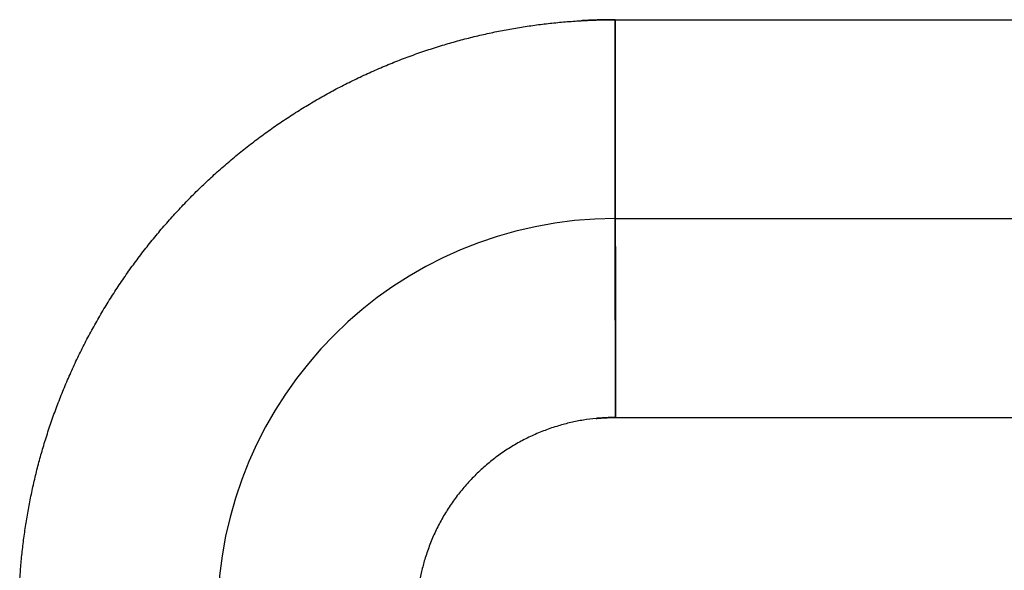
# Model space of a CAD drawing. Header units: inches. Extents: x -535 to 431, y -263 to 280.
# Tile 9 of 82: x -150.5 to -145.54, y -40.53 to -37.76. Entities that reach past the tile are written whole.
import ezdxf

# ---------------------------------------------------------------- set-up
doc = ezdxf.new("R2010")
doc.units = ezdxf.units.IN
doc.linetypes.add('DASHED', pattern=[15, 7, -8])

# ---------------------------------------------------------------- blocks, each defined once
blk = doc.blocks.new('013_G23_G27_BF_B14R_Motor_Bgr_63_EEXDe_1_1__5', base_point=(-375.5, -86.258))
at = {"color": 7, "linetype": 'Continuous'}
blk.add_line((-147.5, -38.758), (-113, -38.758), dxfattribs=at)
blk.add_arc((-147.5, -40.758), 2, 90, 180, dxfattribs=at)
at = {"color": 1, "linetype": 'Continuous'}
for points, knots in [([(-150.4951, -40.5861), (-150.4934, -40.5603), (-150.49, -40.5086), (-150.4825, -40.4313), (-150.473, -40.3542), (-150.4616, -40.2774), (-150.4482, -40.2009), (-150.4328, -40.1248), (-150.4154, -40.0491), (-150.3961, -39.9738), (-150.3743, -39.8974), (-150.35, -39.8201), (-150.3231, -39.7418), (-150.294, -39.6645), (-150.2629, -39.5881), (-150.2297, -39.5126), (-150.1945, -39.4381), (-150.1572, -39.3646), (-150.118, -39.2923), (-150.0768, -39.221), (-150.0337, -39.1509), (-149.9887, -39.082), (-149.9417, -39.0144), (-149.8929, -38.948), (-149.8423, -38.8829), (-149.7898, -38.8192), (-149.7356, -38.7569), (-149.6796, -38.696), (-149.6218, -38.6366), (-149.5625, -38.5789), (-149.5016, -38.5228), (-149.4393, -38.4686), (-149.3756, -38.4161), (-149.3105, -38.3654), (-149.2442, -38.3166), (-149.1765, -38.2697), (-149.1076, -38.2246), (-149.0375, -38.1815), (-148.9663, -38.1403), (-148.8939, -38.101), (-148.8205, -38.0638), (-148.746, -38.0285), (-148.6705, -37.9953), (-148.5941, -37.9642), (-148.5168, -37.9351), (-148.4385, -37.9082), (-148.3612, -37.8839), (-148.2849, -37.8621), (-148.2097, -37.8428), (-148.1341, -37.8254), (-148.0582, -37.81), (-147.9818, -37.7966), (-147.9051, -37.7851), (-147.8282, -37.7756), (-147.751, -37.7682), (-147.6991, -37.7645), (-147.6727, -37.7629), (-147.6721, -37.7629), (-147.6718, -37.7629)], [0, 0, 0, 0, 0.077721, 0.155399, 0.233047, 0.310678, 0.388305, 0.465941, 0.543598, 0.621291, 0.699032, 0.781877, 0.864595, 0.947204, 1.029719, 1.112158, 1.194535, 1.276867, 1.359168, 1.441454, 1.523741, 1.606042, 1.688374, 1.770751, 1.853189, 1.935705, 2.018313, 2.101032, 2.183877, 2.266722, 2.349441, 2.432049, 2.514565, 2.597003, 2.67938, 2.761712, 2.844014, 2.9263, 3.008586, 3.090887, 3.173219, 3.255596, 3.338035, 3.42055, 3.503159, 3.585877, 3.668722, 3.746347, 3.823924, 3.901465, 3.978985, 4.056496, 4.134011, 4.211543, 4.289104, 4.366708, 4.367558, 4.368408, 4.368408, 4.368408, 4.368408]), ([(-147.6718, -37.7629), (-147.6433, -37.7615), (-147.5862, -37.7586), (-147.529, -37.7582), (-147.5004, -37.758)], [0, 0, 0, 0, 0.085769, 0.1714872, 0.1714872, 0.1714872, 0.1714872]), ([(-147.5004, -37.758), (-147.5004, -37.758), (-147.5003, -37.758), (-147.5001, -37.758), (-147.5001, -37.758)], [0, 0, 0, 0, 0.0001780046, 0.0003560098, 0.0003560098, 0.0003560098, 0.0003560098]), ([(-147.5, -38.758), (-147.5, -38.758), (-147.5, -38.7579), (-147.5, -38.7579), (-147.5, -38.7578), (-147.5, -38.7576), (-147.5, -38.7575), (-147.5, -38.7572), (-147.5, -38.757), (-147.5, -38.7567), (-147.5, -38.7563), (-147.5, -38.7559), (-147.5, -38.7555), (-147.5, -38.755), (-147.5, -38.7545), (-147.5, -38.7539), (-147.5, -38.7533), (-147.5, -38.7526), (-147.5, -38.752), (-147.5001, -38.7512), (-147.5001, -38.7504), (-147.5001, -38.7496), (-147.5001, -38.7487), (-147.5001, -38.7478), (-147.5001, -38.7468), (-147.5001, -38.7458), (-147.5001, -38.7447), (-147.5001, -38.7436), (-147.5001, -38.7425), (-147.5001, -38.7413), (-147.5001, -38.7401), (-147.5001, -38.7388), (-147.5001, -38.7375), (-147.5001, -38.7362), (-147.5001, -38.7348), (-147.5001, -38.7334), (-147.5001, -38.7319), (-147.5001, -38.7304), (-147.5001, -38.7288), (-147.5001, -38.7272), (-147.5001, -38.7255), (-147.5001, -38.7238), (-147.5001, -38.7221), (-147.5001, -38.7203), (-147.5001, -38.7184), (-147.5001, -38.7165), (-147.5001, -38.7146), (-147.5001, -38.7126), (-147.5001, -38.7106), (-147.5001, -38.7085), (-147.5001, -38.7064), (-147.5001, -38.7042), (-147.5001, -38.702), (-147.5001, -38.6998), (-147.5001, -38.6975), (-147.5001, -38.6951), (-147.5001, -38.6927), (-147.5001, -38.6902), (-147.5001, -38.6877), (-147.5001, -38.6852), (-147.5001, -38.6826), (-147.5001, -38.68), (-147.5001, -38.6773), (-147.5001, -38.6746), (-147.5001, -38.6718), (-147.5001, -38.669), (-147.5001, -38.6661), (-147.5001, -38.6632), (-147.5001, -38.6602), (-147.5001, -38.6572), (-147.5001, -38.6541), (-147.5002, -38.651), (-147.5002, -38.6479), (-147.5002, -38.6447), (-147.5002, -38.6414), (-147.5002, -38.6381), (-147.5002, -38.6347), (-147.5002, -38.6314), (-147.5002, -38.6279), (-147.5002, -38.6244), (-147.5002, -38.6209), (-147.5002, -38.6173), (-147.5002, -38.6137), (-147.5002, -38.61), (-147.5002, -38.6063), (-147.5002, -38.6026), (-147.5002, -38.5988), (-147.5002, -38.5949), (-147.5002, -38.591), (-147.5002, -38.5871), (-147.5002, -38.5831), (-147.5002, -38.5791), (-147.5002, -38.575), (-147.5002, -38.5709), (-147.5002, -38.5668), (-147.5002, -38.5626), (-147.5002, -38.5584), (-147.5002, -38.5541), (-147.5002, -38.5498), (-147.5002, -38.5454), (-147.5002, -38.541), (-147.5002, -38.5366), (-147.5002, -38.5321), (-147.5002, -38.5276), (-147.5002, -38.523), (-147.5002, -38.5184), (-147.5002, -38.5137), (-147.5002, -38.509), (-147.5002, -38.5043), (-147.5002, -38.4996), (-147.5002, -38.4947), (-147.5002, -38.4899), (-147.5002, -38.485), (-147.5002, -38.4801), (-147.5002, -38.4751), (-147.5002, -38.4701), (-147.5002, -38.4648), (-147.5002, -38.4592), (-147.5002, -38.4533), (-147.5002, -38.4473), (-147.5002, -38.4413), (-147.5002, -38.4352), (-147.5002, -38.4291), (-147.5002, -38.4229), (-147.5002, -38.4167), (-147.5002, -38.4105), (-147.5002, -38.4042), (-147.5002, -38.3978), (-147.5002, -38.3915), (-147.5002, -38.385), (-147.5002, -38.3786), (-147.5002, -38.3721), (-147.5002, -38.3656), (-147.5002, -38.359), (-147.5002, -38.3524), (-147.5002, -38.3457), (-147.5003, -38.3391), (-147.5003, -38.3324), (-147.5003, -38.3256), (-147.5003, -38.3188), (-147.5003, -38.312), (-147.5003, -38.3052), (-147.5003, -38.2983), (-147.5003, -38.2914), (-147.5003, -38.2845), (-147.5003, -38.2775), (-147.5003, -38.2705), (-147.5003, -38.2635), (-147.5003, -38.2564), (-147.5003, -38.2494), (-147.5003, -38.2423), (-147.5003, -38.2352), (-147.5003, -38.228), (-147.5003, -38.2209), (-147.5003, -38.2137), (-147.5003, -38.2065), (-147.5003, -38.1992), (-147.5003, -38.192), (-147.5003, -38.1847), (-147.5003, -38.1775), (-147.5003, -38.1702), (-147.5003, -38.1628), (-147.5003, -38.1555), (-147.5003, -38.1482), (-147.5003, -38.1408), (-147.5003, -38.1334), (-147.5003, -38.1249), (-147.5003, -38.1152), (-147.5003, -38.1043), (-147.5003, -38.0934), (-147.5003, -38.0824), (-147.5003, -38.0715), (-147.5003, -38.0605), (-147.5003, -38.0496), (-147.5003, -38.0386), (-147.5003, -38.0276), (-147.5003, -38.0167), (-147.5003, -38.0057), (-147.5003, -37.9947), (-147.5003, -37.9837), (-147.5004, -37.9728), (-147.5004, -37.9618), (-147.5004, -37.9509), (-147.5004, -37.94), (-147.5004, -37.929), (-147.5004, -37.9181), (-147.5004, -37.9073), (-147.5004, -37.8964), (-147.5004, -37.8856), (-147.5004, -37.8747), (-147.5004, -37.864), (-147.5004, -37.8532), (-147.5004, -37.8425), (-147.5004, -37.8318), (-147.5004, -37.8211), (-147.5004, -37.8105), (-147.5004, -37.7999), (-147.5004, -37.7894), (-147.5004, -37.7789), (-147.5004, -37.7684), (-147.5004, -37.7614), (-147.5004, -37.758)], [0, 0, 0, 0, 0.00002, 0.00008, 0.000181, 0.000323, 0.000505, 0.000729, 0.000995, 0.001302, 0.001652, 0.002044, 0.00248, 0.002958, 0.00348, 0.004045, 0.004655, 0.005309, 0.006007, 0.00675, 0.007538, 0.008371, 0.00925, 0.010174, 0.011145, 0.012162, 0.013225, 0.014334, 0.015491, 0.016695, 0.017901, 0.019152, 0.020448, 0.021788, 0.023174, 0.024605, 0.026081, 0.027602, 0.029169, 0.030781, 0.032439, 0.034143, 0.035892, 0.037688, 0.03953, 0.041417, 0.043352, 0.045332, 0.047359, 0.049433, 0.051553, 0.053721, 0.055935, 0.058196, 0.060505, 0.06286, 0.065263, 0.067714, 0.070212, 0.072745, 0.075327, 0.077958, 0.080639, 0.083368, 0.086146, 0.088973, 0.091847, 0.09477, 0.097741, 0.10076, 0.103826, 0.106939, 0.1101, 0.113307, 0.116562, 0.119862, 0.12321, 0.126603, 0.130042, 0.133527, 0.137058, 0.140634, 0.144255, 0.147922, 0.151633, 0.155389, 0.159189, 0.163033, 0.166922, 0.170854, 0.17483, 0.178849, 0.182912, 0.187018, 0.191166, 0.195358, 0.199592, 0.203868, 0.208186, 0.212546, 0.216948, 0.221391, 0.225876, 0.230402, 0.234969, 0.239576, 0.244224, 0.248913, 0.253642, 0.25841, 0.263219, 0.268067, 0.272954, 0.277881, 0.282846, 0.287851, 0.292894, 0.298771, 0.304697, 0.310672, 0.316694, 0.322763, 0.328879, 0.335039, 0.341244, 0.347493, 0.353785, 0.360119, 0.366494, 0.37291, 0.379366, 0.385861, 0.392395, 0.398966, 0.405574, 0.412219, 0.418898, 0.425612, 0.43236, 0.439141, 0.445954, 0.452799, 0.459674, 0.466579, 0.473514, 0.480477, 0.487467, 0.494485, 0.501528, 0.508597, 0.515691, 0.522808, 0.529948, 0.537111, 0.544295, 0.5515, 0.558725, 0.56597, 0.573232, 0.580513, 0.58781, 0.595123, 0.602452, 0.609795, 0.617153, 0.624523, 0.631906, 0.642788, 0.653689, 0.664606, 0.675538, 0.686482, 0.697436, 0.708398, 0.719367, 0.730339, 0.741314, 0.752289, 0.763261, 0.77423, 0.785192, 0.796146, 0.80709, 0.818022, 0.828939, 0.83984, 0.850723, 0.861585, 0.872424, 0.88324, 0.894028, 0.904788, 0.915517, 0.926214, 0.936875, 0.9475, 0.958086, 0.968631, 0.979133, 0.98959, 1, 1, 1, 1]), ([(-147.5001, -37.758), (-147.4765, -37.758), (-147.4293, -37.758), (-141.6557, -37.758), (-130.1793, -37.758), (-118.7264, -37.758), (-113, -37.758)], [0, 0, 0, 0, 0.070775, 0.141497, 17.320786, 34.500075, 34.500075, 34.500075, 34.500075]), ([(-147.4998, -39.758), (-147.4998, -39.7554), (-147.4998, -39.7501), (-147.4998, -39.7422), (-147.4998, -39.7343), (-147.4998, -39.7264), (-147.4998, -39.7184), (-147.4998, -39.7104), (-147.4998, -39.7024), (-147.4998, -39.6944), (-147.4998, -39.6863), (-147.4998, -39.6782), (-147.4998, -39.6701), (-147.4998, -39.662), (-147.4998, -39.6539), (-147.4998, -39.6458), (-147.4998, -39.6376), (-147.4998, -39.6294), (-147.4998, -39.6212), (-147.4998, -39.613), (-147.4998, -39.6048), (-147.4998, -39.5966), (-147.4998, -39.5884), (-147.4998, -39.5801), (-147.4998, -39.5719), (-147.4998, -39.5636), (-147.4998, -39.5553), (-147.4998, -39.5471), (-147.4998, -39.5388), (-147.4998, -39.5305), (-147.4998, -39.5222), (-147.4998, -39.5139), (-147.4998, -39.5056), (-147.4998, -39.4973), (-147.4998, -39.489), (-147.4998, -39.4808), (-147.4998, -39.4725), (-147.4998, -39.4642), (-147.4998, -39.4559), (-147.4998, -39.4476), (-147.4998, -39.4393), (-147.4998, -39.4311), (-147.4998, -39.4228), (-147.4998, -39.4146), (-147.4998, -39.4063), (-147.4998, -39.3981), (-147.4998, -39.3908), (-147.4998, -39.3843), (-147.4998, -39.3787), (-147.4998, -39.3731), (-147.4998, -39.3675), (-147.4998, -39.362), (-147.4998, -39.3564), (-147.4998, -39.3509), (-147.4998, -39.3453), (-147.4998, -39.3398), (-147.4998, -39.3343), (-147.4998, -39.3288), (-147.4998, -39.3233), (-147.4998, -39.3178), (-147.4998, -39.3123), (-147.4998, -39.3069), (-147.4998, -39.3014), (-147.4998, -39.296), (-147.4998, -39.2905), (-147.4998, -39.2851), (-147.4998, -39.2797), (-147.4998, -39.2743), (-147.4998, -39.2689), (-147.4999, -39.2636), (-147.4999, -39.2582), (-147.4999, -39.2529), (-147.4999, -39.2476), (-147.4999, -39.2423), (-147.4999, -39.237), (-147.4999, -39.2317), (-147.4999, -39.2264), (-147.4999, -39.2212), (-147.4999, -39.216), (-147.4999, -39.2108), (-147.4999, -39.2056), (-147.4999, -39.2004), (-147.4999, -39.1953), (-147.4999, -39.1901), (-147.4999, -39.185), (-147.4999, -39.1799), (-147.4999, -39.1748), (-147.4999, -39.1698), (-147.4999, -39.1648), (-147.4999, -39.1597), (-147.4999, -39.1548), (-147.4999, -39.1498), (-147.4999, -39.1448), (-147.4999, -39.1399), (-147.4999, -39.135), (-147.4999, -39.1301), (-147.4999, -39.1252), (-147.4999, -39.1204), (-147.4999, -39.1156), (-147.4999, -39.1108), (-147.4999, -39.106), (-147.4999, -39.1013), (-147.4999, -39.0966), (-147.4999, -39.0919), (-147.4999, -39.0872), (-147.4999, -39.0826), (-147.4999, -39.078), (-147.4999, -39.0734), (-147.4999, -39.0688), (-147.4999, -39.0643), (-147.4999, -39.0598), (-147.4999, -39.0553), (-147.4999, -39.0511), (-147.4999, -39.047), (-147.4999, -39.0432), (-147.4999, -39.0394), (-147.4999, -39.0356), (-147.4999, -39.0318), (-147.4999, -39.0281), (-147.4999, -39.0244), (-147.4999, -39.0207), (-147.4999, -39.017), (-147.4999, -39.0134), (-147.4999, -39.0098), (-147.4999, -39.0062), (-147.4999, -39.0026), (-147.4999, -38.999), (-147.4999, -38.9955), (-147.4999, -38.992), (-147.4999, -38.9885), (-147.4999, -38.985), (-147.4999, -38.9816), (-147.4999, -38.9782), (-147.4999, -38.9748), (-147.4999, -38.9714), (-147.4999, -38.9681), (-147.4999, -38.9648), (-147.4999, -38.9615), (-147.4999, -38.9582), (-147.4999, -38.955), (-147.4999, -38.9518), (-147.4999, -38.9486), (-147.4999, -38.9454), (-147.4999, -38.9423), (-147.4999, -38.9392), (-147.4999, -38.9361), (-147.4999, -38.933), (-147.4999, -38.93), (-147.4999, -38.927), (-147.4999, -38.924), (-147.4999, -38.921), (-147.4999, -38.9181), (-147.4999, -38.9152), (-147.4999, -38.9123), (-147.4999, -38.9094), (-147.4999, -38.9066), (-147.4999, -38.9038), (-147.4999, -38.901), (-147.4999, -38.8982), (-147.4999, -38.8955), (-147.4999, -38.8928), (-147.4999, -38.8901), (-147.4999, -38.8875), (-147.4999, -38.8849), (-147.4999, -38.8823), (-147.4999, -38.8797), (-147.4999, -38.8771), (-147.4999, -38.8746), (-147.4999, -38.8721), (-147.4999, -38.8697), (-147.4999, -38.8672), (-147.4999, -38.8648), (-147.4999, -38.8625), (-147.4999, -38.8601), (-147.4999, -38.8578), (-147.4999, -38.8555), (-147.4999, -38.8532), (-147.4999, -38.851), (-147.4999, -38.8488), (-147.4999, -38.8466), (-147.4999, -38.8444), (-147.4999, -38.8423), (-147.4999, -38.8402), (-147.4999, -38.8381), (-147.4999, -38.8361), (-147.4999, -38.8341), (-147.4999, -38.8321), (-147.4999, -38.8301), (-147.4999, -38.8282), (-147.4999, -38.8263), (-147.4999, -38.8244), (-147.4999, -38.8225), (-147.4999, -38.8207), (-147.4999, -38.8189), (-147.4999, -38.8171), (-147.4999, -38.8154), (-147.4999, -38.8137), (-147.4999, -38.812), (-147.4999, -38.8103), (-147.4999, -38.8087), (-147.4999, -38.8071), (-147.4999, -38.8055), (-147.4999, -38.8039), (-147.4999, -38.8024), (-147.4999, -38.8009), (-147.4999, -38.7994), (-147.4999, -38.798), (-147.4999, -38.7966), (-147.4999, -38.7952), (-147.4999, -38.7938), (-147.5, -38.7925), (-147.5, -38.7912), (-147.5, -38.7899), (-147.5, -38.7886), (-147.5, -38.7874), (-147.5, -38.7862), (-147.5, -38.785), (-147.5, -38.7839), (-147.5, -38.7827), (-147.5, -38.7816), (-147.5, -38.7806), (-147.5, -38.7795), (-147.5, -38.7785), (-147.5, -38.7775), (-147.5, -38.7765), (-147.5, -38.7756), (-147.5, -38.7747), (-147.5, -38.7737), (-147.5, -38.7728), (-147.5, -38.7719), (-147.5, -38.7711), (-147.5, -38.7703), (-147.5, -38.7695), (-147.5, -38.7687), (-147.5, -38.7679), (-147.5, -38.7672), (-147.5, -38.7665), (-147.5, -38.7659), (-147.5, -38.7653), (-147.5, -38.7646), (-147.5, -38.7641), (-147.5, -38.7635), (-147.5, -38.763), (-147.5, -38.7625), (-147.5, -38.762), (-147.5, -38.7616), (-147.5, -38.7612), (-147.5, -38.7608), (-147.5, -38.7604), (-147.5, -38.7601), (-147.5, -38.7598), (-147.5, -38.7595), (-147.5, -38.7592), (-147.5, -38.759), (-147.5, -38.7588), (-147.5, -38.7586), (-147.5, -38.7584), (-147.5, -38.7583), (-147.5, -38.7582), (-147.5, -38.7581), (-147.5, -38.758), (-147.5, -38.758), (-147.5, -38.758), (-147.5, -38.758)], [0, 0, 0, 0, 0.007861, 0.015749, 0.023663, 0.031603, 0.039567, 0.047555, 0.055566, 0.063598, 0.071652, 0.079725, 0.087818, 0.095929, 0.104057, 0.112202, 0.120363, 0.128539, 0.136728, 0.14493, 0.153145, 0.161371, 0.169607, 0.177853, 0.186107, 0.194369, 0.202638, 0.210913, 0.219193, 0.227477, 0.235764, 0.244054, 0.252345, 0.260638, 0.26893, 0.27722, 0.285509, 0.293795, 0.302077, 0.310355, 0.318627, 0.326893, 0.335151, 0.343402, 0.351643, 0.359874, 0.368095, 0.373689, 0.379276, 0.384856, 0.390428, 0.395992, 0.401548, 0.407095, 0.412633, 0.418162, 0.423682, 0.429191, 0.43469, 0.440179, 0.445656, 0.451122, 0.456577, 0.46202, 0.46745, 0.472868, 0.478272, 0.483664, 0.489041, 0.494405, 0.499755, 0.50509, 0.51041, 0.515714, 0.521003, 0.526276, 0.531533, 0.536773, 0.541996, 0.547202, 0.55239, 0.55756, 0.562712, 0.567845, 0.57296, 0.578055, 0.58313, 0.588186, 0.593221, 0.598235, 0.603229, 0.608201, 0.613151, 0.61808, 0.622986, 0.62787, 0.632731, 0.637568, 0.642382, 0.647172, 0.651937, 0.656678, 0.661394, 0.666085, 0.67075, 0.675389, 0.680001, 0.684588, 0.689147, 0.693678, 0.698183, 0.702659, 0.707107, 0.710959, 0.714789, 0.718596, 0.72238, 0.726142, 0.729881, 0.733597, 0.73729, 0.74096, 0.744607, 0.74823, 0.751831, 0.755407, 0.758961, 0.762491, 0.765997, 0.769479, 0.772937, 0.776372, 0.779783, 0.783169, 0.786531, 0.789869, 0.793183, 0.796472, 0.799737, 0.802977, 0.806192, 0.809382, 0.812548, 0.815689, 0.818804, 0.821895, 0.82496, 0.828, 0.831015, 0.834004, 0.836967, 0.839905, 0.842817, 0.845704, 0.848564, 0.851399, 0.854207, 0.856989, 0.859745, 0.862475, 0.865178, 0.867854, 0.870504, 0.873128, 0.875724, 0.878294, 0.880837, 0.883353, 0.885841, 0.888303, 0.890737, 0.893144, 0.895523, 0.897875, 0.900199, 0.902496, 0.904764, 0.907005, 0.909218, 0.911403, 0.913559, 0.915687, 0.917788, 0.919859, 0.921902, 0.923917, 0.925903, 0.92786, 0.929788, 0.931699, 0.933582, 0.935438, 0.937265, 0.939065, 0.940838, 0.942583, 0.944301, 0.945991, 0.947654, 0.94929, 0.950898, 0.952479, 0.954033, 0.95556, 0.95706, 0.958533, 0.959979, 0.961398, 0.96279, 0.964155, 0.965493, 0.966805, 0.96809, 0.969348, 0.97058, 0.971785, 0.972964, 0.974117, 0.975242, 0.976342, 0.977415, 0.978462, 0.979483, 0.980478, 0.981446, 0.982389, 0.983305, 0.984246, 0.985158, 0.986041, 0.986896, 0.987723, 0.988522, 0.989293, 0.990035, 0.990751, 0.991438, 0.992098, 0.99273, 0.993335, 0.993913, 0.994464, 0.994988, 0.995485, 0.995955, 0.996399, 0.996816, 0.997207, 0.997571, 0.99791, 0.998222, 0.998509, 0.99877, 0.999006, 0.999216, 0.999401, 0.999561, 0.999696, 0.999806, 0.999891, 0.999952, 0.999988, 1, 1, 1, 1]), ([(-147.4998, -39.758), (-147.5078, -39.758), (-147.524, -39.7581), (-147.5482, -39.7591), (-147.5724, -39.7605), (-147.5885, -39.7619), (-147.5965, -39.7626)], [0, 0, 0, 0, 0.0242348, 0.04846991, 0.07269719, 0.09690865, 0.09690865, 0.09690865, 0.09690865]), ([(-147.4998, -39.758), (-147.4997, -39.758), (-147.4997, -39.758), (-147.4996, -39.758), (-147.4996, -39.758)], [0, 0, 0, 0, 0.0000820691, 0.000164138, 0.000164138, 0.000164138, 0.000164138]), ([(-147.4996, -39.758), (-147.4761, -39.758), (-147.4291, -39.758), (-141.6557, -39.758), (-130.1793, -39.758), (-118.7264, -39.758), (-113, -39.758)], [0, 0, 0, 0, 0.07049, 0.14101, 17.3203, 34.499589, 34.499589, 34.499589, 34.499589]), ([(-147.5965, -39.7626), (-147.6179, -39.7651), (-147.6606, -39.7701), (-147.724, -39.7827), (-147.7885, -39.7997), (-147.8537, -39.8217), (-147.919, -39.8491), (-147.982, -39.8809), (-148.0427, -39.917), (-148.1007, -39.9574), (-148.1557, -40.0019), (-148.2076, -40.0502), (-148.256, -40.1021), (-148.3004, -40.1571), (-148.3408, -40.2151), (-148.377, -40.2757), (-148.4088, -40.3388), (-148.4362, -40.4041), (-148.4581, -40.4688), (-148.4749, -40.5323), (-148.4872, -40.5942), (-148.4928, -40.6367), (-148.4951, -40.6591), (-148.4953, -40.6607), (-148.4953, -40.6615)], [0, 0, 0, 0, 0.064528, 0.129048, 0.193627, 0.264542, 0.335235, 0.405798, 0.476318, 0.546881, 0.617574, 0.688488, 0.759403, 0.830096, 0.900659, 0.971179, 1.041742, 1.112435, 1.183349, 1.246447, 1.309487, 1.372531, 1.374864, 1.377197, 1.377197, 1.377197, 1.377197])]:
    blk.add_open_spline(points, degree=3, knots=knots, dxfattribs=at)
at = {"color": 1, "linetype": 'DASHED'}
for points, knots in [([(-147.5004, -37.758), (-147.529, -37.7582), (-147.5862, -37.7586), (-147.6433, -37.7615), (-147.6718, -37.7629)], [0, 0, 0, 0, 0.085739, 0.1714873, 0.1714873, 0.1714873, 0.1714873]), ([(-147.5001, -37.758), (-147.5001, -37.7594), (-147.5001, -37.7624), (-147.5001, -37.7668), (-147.5001, -37.7713), (-147.5001, -37.7757), (-147.5001, -37.7802), (-147.5001, -37.7846), (-147.5001, -37.7891), (-147.5001, -37.7936), (-147.5001, -37.798), (-147.5001, -37.8025), (-147.5001, -37.807), (-147.5001, -37.8115), (-147.5001, -37.816), (-147.5001, -37.8206), (-147.5001, -37.8251), (-147.5001, -37.8296), (-147.5001, -37.8342), (-147.5001, -37.8387), (-147.5001, -37.8433), (-147.5001, -37.8478), (-147.5001, -37.8524), (-147.5001, -37.8569), (-147.5001, -37.8615), (-147.5001, -37.8661), (-147.5001, -37.8707), (-147.5001, -37.8753), (-147.5001, -37.8799), (-147.5001, -37.8845), (-147.5001, -37.8891), (-147.5001, -37.8937), (-147.5001, -37.8983), (-147.5001, -37.9029), (-147.5001, -37.9075), (-147.5001, -37.9121), (-147.5001, -37.9168), (-147.5001, -37.9214), (-147.5001, -37.926), (-147.5001, -37.9307), (-147.5001, -37.9353), (-147.5001, -37.94), (-147.5001, -37.9446), (-147.5001, -37.9492), (-147.5001, -37.9539), (-147.5001, -37.9585), (-147.5001, -37.9632), (-147.5001, -37.9679), (-147.5001, -37.9725), (-147.5001, -37.9772), (-147.5001, -37.9818), (-147.5001, -37.9865), (-147.5001, -37.9911), (-147.5001, -37.9958), (-147.5001, -38.0005), (-147.5001, -38.0051), (-147.5001, -38.0098), (-147.5001, -38.0145), (-147.5001, -38.0191), (-147.5001, -38.0238), (-147.5001, -38.0285), (-147.5001, -38.0331), (-147.5001, -38.0378), (-147.5001, -38.0424), (-147.5001, -38.0471), (-147.5001, -38.0518), (-147.5001, -38.0564), (-147.5001, -38.0611), (-147.5001, -38.0657), (-147.5001, -38.0704), (-147.5001, -38.075), (-147.5001, -38.0797), (-147.5001, -38.0843), (-147.5001, -38.089), (-147.5001, -38.0936), (-147.5001, -38.0983), (-147.5001, -38.1029), (-147.5001, -38.1076), (-147.5001, -38.1122), (-147.5001, -38.1168), (-147.5001, -38.1214), (-147.5001, -38.1256), (-147.5001, -38.1292), (-147.5001, -38.1323), (-147.5001, -38.1354), (-147.5001, -38.1385), (-147.5001, -38.1416), (-147.5001, -38.1447), (-147.5001, -38.1477), (-147.5001, -38.1508), (-147.5001, -38.1539), (-147.5001, -38.157), (-147.5001, -38.1601), (-147.5001, -38.1632), (-147.5001, -38.1662), (-147.5001, -38.1693), (-147.5001, -38.1724), (-147.5001, -38.1754), (-147.5001, -38.1785), (-147.5001, -38.1816), (-147.5001, -38.1846), (-147.5001, -38.1877), (-147.5001, -38.1907), (-147.5001, -38.1938), (-147.5001, -38.1968), (-147.5001, -38.1999), (-147.5001, -38.2029), (-147.5001, -38.2059), (-147.5001, -38.209), (-147.5001, -38.212), (-147.5001, -38.215), (-147.5001, -38.218), (-147.5001, -38.221), (-147.5001, -38.2241), (-147.5001, -38.2271), (-147.5001, -38.2301), (-147.5001, -38.2331), (-147.5001, -38.2361), (-147.5001, -38.2391), (-147.5001, -38.242), (-147.5001, -38.245), (-147.5001, -38.248), (-147.5001, -38.251), (-147.5001, -38.254), (-147.5001, -38.2569), (-147.5001, -38.2599), (-147.5001, -38.2628), (-147.5001, -38.2658), (-147.5001, -38.2687), (-147.5001, -38.2717), (-147.5001, -38.2746), (-147.5001, -38.2776), (-147.5001, -38.2805), (-147.5001, -38.2834), (-147.5001, -38.2863), (-147.5001, -38.2892), (-147.5001, -38.2921), (-147.5, -38.2951), (-147.5, -38.298), (-147.5, -38.3008), (-147.5, -38.3037), (-147.5, -38.3066), (-147.5, -38.3095), (-147.5, -38.3124), (-147.5, -38.3152), (-147.5, -38.3181), (-147.5, -38.3209), (-147.5, -38.3238), (-147.5, -38.3266), (-147.5, -38.3295), (-147.5, -38.3323), (-147.5, -38.3351), (-147.5, -38.3379), (-147.5, -38.3408), (-147.5, -38.3436), (-147.5, -38.3464), (-147.5, -38.3492), (-147.5, -38.352), (-147.5, -38.3547), (-147.5, -38.3575), (-147.5, -38.3603), (-147.5, -38.363), (-147.5, -38.3658), (-147.5, -38.3685), (-147.5, -38.3713), (-147.5, -38.374), (-147.5, -38.3768), (-147.5, -38.3795), (-147.5, -38.3822), (-147.5, -38.3849), (-147.5, -38.3876), (-147.5, -38.3903), (-147.5, -38.393), (-147.5, -38.3957), (-147.5, -38.3983), (-147.5, -38.401), (-147.5, -38.4037), (-147.5, -38.4063), (-147.5, -38.4089), (-147.5, -38.4116), (-147.5, -38.4142), (-147.5, -38.4168), (-147.5, -38.4194), (-147.5, -38.422), (-147.5, -38.4246), (-147.5, -38.4272), (-147.5, -38.4298), (-147.5, -38.4324), (-147.5, -38.435), (-147.5, -38.4375), (-147.5, -38.4401), (-147.5, -38.4426), (-147.5, -38.4451), (-147.5, -38.4477), (-147.5, -38.4502), (-147.5, -38.4527), (-147.5, -38.4552), (-147.5, -38.4577), (-147.5, -38.4601), (-147.5, -38.4626), (-147.5, -38.465), (-147.5, -38.4672), (-147.5, -38.4693), (-147.5, -38.4714), (-147.5, -38.4735), (-147.5, -38.4756), (-147.5, -38.4777), (-147.5, -38.4798), (-147.5, -38.4819), (-147.5, -38.4839), (-147.5, -38.486), (-147.5, -38.4881), (-147.5, -38.4901), (-147.5, -38.4922), (-147.5, -38.4942), (-147.5, -38.4962), (-147.5, -38.4982), (-147.5, -38.5003), (-147.5, -38.5023), (-147.5, -38.5043), (-147.5, -38.5063), (-147.5, -38.5082), (-147.5, -38.5102), (-147.5, -38.5122), (-147.5, -38.5142), (-147.5, -38.5161), (-147.5, -38.5181), (-147.5, -38.52), (-147.5, -38.5219), (-147.5, -38.5239), (-147.5, -38.5258), (-147.5, -38.5277), (-147.5, -38.5296), (-147.5, -38.5315), (-147.5, -38.5334), (-147.5, -38.5353), (-147.5, -38.5372), (-147.5, -38.539), (-147.5, -38.5409), (-147.5, -38.5428), (-147.5, -38.5446), (-147.5, -38.5464), (-147.5, -38.5483), (-147.5, -38.5501), (-147.5, -38.5519), (-147.5, -38.5537), (-147.5, -38.5555), (-147.5, -38.5573), (-147.5, -38.5591), (-147.5, -38.5609), (-147.5, -38.5627), (-147.5, -38.5644), (-147.5, -38.5662), (-147.5, -38.568), (-147.5, -38.5697), (-147.5, -38.5714), (-147.5, -38.5732), (-147.5, -38.5749), (-147.5, -38.5766), (-147.5, -38.5783), (-147.5, -38.58), (-147.5, -38.5817), (-147.5, -38.5834), (-147.5, -38.585), (-147.5, -38.5867), (-147.5, -38.5884), (-147.5, -38.59), (-147.5, -38.5917), (-147.5, -38.5933), (-147.5, -38.5949), (-147.5, -38.5966), (-147.5, -38.5982), (-147.5, -38.5998), (-147.5, -38.6014), (-147.5, -38.603), (-147.5, -38.6045), (-147.5, -38.6061), (-147.5, -38.6077), (-147.5, -38.6092), (-147.5, -38.6108), (-147.5, -38.6123), (-147.5, -38.6139), (-147.5, -38.6154), (-147.5, -38.6169), (-147.5, -38.6184), (-147.5, -38.6199), (-147.5, -38.6214), (-147.5, -38.6229), (-147.5, -38.6244), (-147.5, -38.6259), (-147.5, -38.6273), (-147.5, -38.6288), (-147.5, -38.6302), (-147.5, -38.6317), (-147.5, -38.6331), (-147.5, -38.6345), (-147.5, -38.6359), (-147.5, -38.6373), (-147.5, -38.6387), (-147.5, -38.6401), (-147.5, -38.6415), (-147.5, -38.6429), (-147.5, -38.6442), (-147.5, -38.6456), (-147.5, -38.6469), (-147.5, -38.6483), (-147.5, -38.6496), (-147.5, -38.6509), (-147.5, -38.6523), (-147.5, -38.6536), (-147.5, -38.6549), (-147.5, -38.6561), (-147.5, -38.6574), (-147.5, -38.6587), (-147.5, -38.66), (-147.5, -38.6612), (-147.5, -38.6625), (-147.5, -38.6637), (-147.5, -38.6649), (-147.5, -38.6662), (-147.5, -38.6674), (-147.5, -38.6686), (-147.5, -38.6698), (-147.5, -38.671), (-147.5, -38.6721), (-147.5, -38.6733), (-147.5, -38.6745), (-147.5, -38.6756), (-147.5, -38.6768), (-147.5, -38.6779), (-147.5, -38.679), (-147.5, -38.6802), (-147.5, -38.6813), (-147.5, -38.6824), (-147.5, -38.6835), (-147.5, -38.6846), (-147.5, -38.6856), (-147.5, -38.6867), (-147.5, -38.6878), (-147.5, -38.6888), (-147.5, -38.6899), (-147.5, -38.6909), (-147.5, -38.692), (-147.5, -38.693), (-147.5, -38.6941), (-147.5, -38.6951), (-147.5, -38.6961), (-147.5, -38.6971), (-147.5, -38.6981), (-147.5, -38.6991), (-147.5, -38.7), (-147.5, -38.701), (-147.5, -38.702), (-147.5, -38.7029), (-147.5, -38.7039), (-147.5, -38.7048), (-147.5, -38.7057), (-147.5, -38.7066), (-147.5, -38.7075), (-147.5, -38.7084), (-147.5, -38.7093), (-147.5, -38.7102), (-147.5, -38.7111), (-147.5, -38.712), (-147.5, -38.7128), (-147.5, -38.7137), (-147.5, -38.7145), (-147.5, -38.7153), (-147.5, -38.7162), (-147.5, -38.717), (-147.5, -38.7178), (-147.5, -38.7186), (-147.5, -38.7194), (-147.5, -38.7201), (-147.5, -38.7209), (-147.5, -38.7217), (-147.5, -38.7224), (-147.5, -38.7232), (-147.5, -38.7239), (-147.5, -38.7247), (-147.5, -38.7254), (-147.5, -38.7261), (-147.5, -38.7268), (-147.5, -38.7275), (-147.5, -38.7282), (-147.5, -38.7289), (-147.5, -38.7295), (-147.5, -38.7302), (-147.5, -38.7309), (-147.5, -38.7315), (-147.5, -38.7322), (-147.5, -38.7328), (-147.5, -38.7334), (-147.5, -38.734), (-147.5, -38.7346), (-147.5, -38.7352), (-147.5, -38.7358), (-147.5, -38.7364), (-147.5, -38.737), (-147.5, -38.7375), (-147.5, -38.7381), (-147.5, -38.7386), (-147.5, -38.7392), (-147.5, -38.7397), (-147.5, -38.7402), (-147.5, -38.7408), (-147.5, -38.7413), (-147.5, -38.7418), (-147.5, -38.7423), (-147.5, -38.7428), (-147.5, -38.7433), (-147.5, -38.7438), (-147.5, -38.7442), (-147.5, -38.7447), (-147.5, -38.7452), (-147.5, -38.7456), (-147.5, -38.7461), (-147.5, -38.7465), (-147.5, -38.7469), (-147.5, -38.7473), (-147.5, -38.7477), (-147.5, -38.7481), (-147.5, -38.7485), (-147.5, -38.7489), (-147.5, -38.7493), (-147.5, -38.7497), (-147.5, -38.75), (-147.5, -38.7504), (-147.5, -38.7507), (-147.5, -38.751), (-147.5, -38.7514), (-147.5, -38.7517), (-147.5, -38.752), (-147.5, -38.7523), (-147.5, -38.7526), (-147.5, -38.7529), (-147.5, -38.7531), (-147.5, -38.7534), (-147.5, -38.7537), (-147.5, -38.7539), (-147.5, -38.7542), (-147.5, -38.7544), (-147.5, -38.7547), (-147.5, -38.7549), (-147.5, -38.7551), (-147.5, -38.7553), (-147.5, -38.7555), (-147.5, -38.7557), (-147.5, -38.7559), (-147.5, -38.7561), (-147.5, -38.7562), (-147.5, -38.7564), (-147.5, -38.7566), (-147.5, -38.7567), (-147.5, -38.7568), (-147.5, -38.757), (-147.5, -38.7571), (-147.5, -38.7572), (-147.5, -38.7573), (-147.5, -38.7574), (-147.5, -38.7575), (-147.5, -38.7576), (-147.5, -38.7577), (-147.5, -38.7577), (-147.5, -38.7578), (-147.5, -38.7578), (-147.5, -38.7579), (-147.5, -38.7579), (-147.5, -38.7579), (-147.5, -38.758), (-147.5, -38.758), (-147.5, -38.758), (-147.5, -38.758)], [0, 0, 0, 0, 0.0044184, 0.0088455, 0.0132812, 0.0177252, 0.0221775, 0.0266379, 0.0311062, 0.0355823, 0.040066, 0.0445571, 0.0490555, 0.0535611, 0.0580737, 0.0625931, 0.0671191, 0.0716517, 0.0761906, 0.0807357, 0.0852869, 0.089844, 0.0944067, 0.0989751, 0.1035488, 0.1081278, 0.112712, 0.117301, 0.1218949, 0.1264933, 0.1310963, 0.1357035, 0.1403149, 0.1449303, 0.1495496, 0.1541725, 0.1587989, 0.1634288, 0.1680618, 0.1726979, 0.1773369, 0.1819787, 0.186623, 0.1912698, 0.1959188, 0.2005699, 0.205223, 0.2098779, 0.2145345, 0.2191925, 0.2238519, 0.2285124, 0.233174, 0.2378364, 0.2424995, 0.2471632, 0.2518272, 0.2564915, 0.2611558, 0.2658201, 0.2704841, 0.2751477, 0.2798108, 0.2844731, 0.2891346, 0.2937951, 0.2984543, 0.3031123, 0.3077687, 0.3124235, 0.3170765, 0.3217275, 0.3263763, 0.3310229, 0.3356671, 0.3403086, 0.3449474, 0.3495833, 0.3542162, 0.3588458, 0.363472, 0.3680947, 0.3711981, 0.3742994, 0.3773986, 0.3804955, 0.3835902, 0.3866826, 0.3897726, 0.3928601, 0.3959452, 0.3990277, 0.4021076, 0.4051848, 0.4082593, 0.4113311, 0.4144, 0.417466, 0.420529, 0.423589, 0.426646, 0.4296999, 0.4327506, 0.435798, 0.4388422, 0.441883, 0.4449204, 0.4479543, 0.4509847, 0.4540116, 0.4570348, 0.4600543, 0.4630701, 0.4660821, 0.4690902, 0.4720944, 0.4750946, 0.4780908, 0.4810829, 0.4840708, 0.4870546, 0.4900341, 0.4930093, 0.4959801, 0.4989465, 0.5019084, 0.5048657, 0.5078185, 0.5107666, 0.51371, 0.5166486, 0.5195824, 0.5225113, 0.5254353, 0.5283543, 0.5312682, 0.534177, 0.5370806, 0.539979, 0.5428722, 0.5457599, 0.5486423, 0.5515193, 0.5543907, 0.5572566, 0.5601168, 0.5629714, 0.5658202, 0.5686633, 0.5715004, 0.5743317, 0.577157, 0.5799763, 0.5827895, 0.5855966, 0.5883975, 0.5911921, 0.5939805, 0.5967624, 0.599538, 0.6023071, 0.6050696, 0.6078256, 0.6105749, 0.6133175, 0.6160533, 0.6187823, 0.6215045, 0.6242197, 0.6269279, 0.6296291, 0.6323232, 0.6350101, 0.6376898, 0.6403623, 0.6430274, 0.6456851, 0.6483354, 0.6509782, 0.6536134, 0.656241, 0.6588609, 0.6614731, 0.6640776, 0.6666741, 0.6692628, 0.6718436, 0.6744163, 0.6769809, 0.6795375, 0.6820858, 0.6846259, 0.6871577, 0.6896812, 0.6921962, 0.6947028, 0.6972009, 0.6996903, 0.7021712, 0.7046433, 0.7071067, 0.7092309, 0.7113484, 0.713459, 0.7155628, 0.7176597, 0.7197498, 0.721833, 0.7239093, 0.7259788, 0.7280413, 0.7300968, 0.7321454, 0.7341871, 0.7362218, 0.7382495, 0.7402702, 0.7422838, 0.7442905, 0.7462901, 0.7482826, 0.7502681, 0.7522464, 0.7542177, 0.7561818, 0.7581388, 0.7600887, 0.7620314, 0.7639669, 0.7658952, 0.7678164, 0.7697303, 0.771637, 0.7735364, 0.7754285, 0.7773134, 0.779191, 0.7810613, 0.7829243, 0.7847799, 0.7866282, 0.7884691, 0.7903027, 0.7921288, 0.7939476, 0.7957589, 0.7975628, 0.7993592, 0.8011482, 0.8029297, 0.8047037, 0.8064702, 0.8082292, 0.8099807, 0.8117246, 0.8134609, 0.8151897, 0.8169108, 0.8186244, 0.8203303, 0.8220286, 0.8237192, 0.8254022, 0.8270775, 0.8287451, 0.830405, 0.8320572, 0.8337016, 0.8353383, 0.8369673, 0.8385884, 0.8402017, 0.8418073, 0.843405, 0.8449949, 0.8465769, 0.8481511, 0.8497174, 0.8512758, 0.8528262, 0.8543688, 0.8559034, 0.8574301, 0.8589488, 0.8604595, 0.8619622, 0.8634569, 0.8649436, 0.8664223, 0.8678929, 0.8693554, 0.8708098, 0.8722562, 0.8736944, 0.8751246, 0.8765465, 0.8779604, 0.879366, 0.8807635, 0.8821528, 0.8835338, 0.8849067, 0.8862713, 0.8876276, 0.8889757, 0.8903155, 0.891647, 0.8929702, 0.8942851, 0.8955916, 0.8968898, 0.8981796, 0.899461, 0.900734, 0.9019986, 0.9032548, 0.9045025, 0.9057418, 0.9069726, 0.908195, 0.9094088, 0.9106141, 0.9118109, 0.9129992, 0.9141789, 0.91535, 0.9165125, 0.9176665, 0.9188118, 0.9199485, 0.9210766, 0.922196, 0.9233067, 0.9244088, 0.9255021, 0.9265867, 0.9276626, 0.9287298, 0.9297882, 0.9308594, 0.931922, 0.9329759, 0.9340211, 0.9350578, 0.9360857, 0.9371051, 0.9381158, 0.9391179, 0.9401114, 0.9410964, 0.9420727, 0.9430405, 0.9439997, 0.9449503, 0.9458924, 0.946826, 0.947751, 0.9486675, 0.9495755, 0.9504749, 0.9513659, 0.9522484, 0.9531223, 0.9539879, 0.9548449, 0.9556935, 0.9565336, 0.9573653, 0.9581886, 0.9590034, 0.9598098, 0.9606078, 0.9613974, 0.9621787, 0.9629515, 0.963716, 0.964472, 0.9652198, 0.9659591, 0.9666902, 0.9674129, 0.9681273, 0.9688333, 0.9695311, 0.9702205, 0.9709017, 0.9715746, 0.9722392, 0.9728955, 0.9735436, 0.9741834, 0.974815, 0.9754383, 0.9760534, 0.9766604, 0.977259, 0.9778495, 0.9784318, 0.979006, 0.9795719, 0.9801297, 0.9806793, 0.9812208, 0.9817541, 0.9822793, 0.9827963, 0.9833053, 0.9838218, 0.9843298, 0.9848293, 0.9853204, 0.985803, 0.9862771, 0.9867428, 0.9872001, 0.987649, 0.9880896, 0.9885218, 0.9889457, 0.9893612, 0.9897685, 0.9901675, 0.9905582, 0.9909407, 0.9913149, 0.991681, 0.9920389, 0.9923886, 0.9927302, 0.9930636, 0.9933889, 0.9937061, 0.9940153, 0.9943164, 0.9946095, 0.9948945, 0.9951715, 0.9954406, 0.9957017, 0.9959548, 0.9962077, 0.9964521, 0.9966882, 0.9969159, 0.9971353, 0.9973464, 0.9975492, 0.9977437, 0.99793, 0.9981081, 0.998278, 0.9984397, 0.9985934, 0.9987389, 0.9988763, 0.9990057, 0.999127, 0.9992403, 0.9993457, 0.999443, 0.9995325, 0.999614, 0.9996877, 0.9997535, 0.9998114, 0.9998616, 0.999904, 0.9999386, 0.9999655, 0.9999846, 0.9999961, 0.9999999, 0.9999999, 0.9999999, 0.9999999]), ([(-147.5, -38.758), (-147.5, -38.758), (-147.5, -38.758), (-147.5, -38.7581), (-147.5, -38.7582), (-147.5, -38.7583), (-147.5, -38.7585), (-147.5, -38.7587), (-147.5, -38.759), (-147.5, -38.7593), (-147.5, -38.7596), (-147.5, -38.76), (-147.5, -38.7605), (-147.5, -38.7609), (-147.5, -38.7615), (-147.5, -38.762), (-147.5, -38.7626), (-147.5, -38.7633), (-147.5, -38.764), (-147.5, -38.7647), (-147.5, -38.7655), (-147.5, -38.7664), (-147.5, -38.7672), (-147.5, -38.7682), (-147.4999, -38.7691), (-147.4999, -38.7701), (-147.4999, -38.7712), (-147.4999, -38.7723), (-147.4999, -38.7735), (-147.4999, -38.7747), (-147.4999, -38.7759), (-147.4999, -38.7771), (-147.4999, -38.7784), (-147.4999, -38.7798), (-147.4999, -38.7812), (-147.4999, -38.7826), (-147.4999, -38.7841), (-147.4999, -38.7856), (-147.4999, -38.7872), (-147.4999, -38.7888), (-147.4999, -38.7904), (-147.4999, -38.7921), (-147.4999, -38.7939), (-147.4999, -38.7957), (-147.4999, -38.7975), (-147.4999, -38.7994), (-147.4999, -38.8013), (-147.4999, -38.8033), (-147.4999, -38.8053), (-147.4999, -38.8074), (-147.4999, -38.8095), (-147.4999, -38.8117), (-147.4999, -38.8139), (-147.4999, -38.8162), (-147.4999, -38.8185), (-147.4999, -38.8208), (-147.4999, -38.8233), (-147.4999, -38.8257), (-147.4999, -38.8282), (-147.4999, -38.8307), (-147.4999, -38.8332), (-147.4999, -38.8358), (-147.4999, -38.8384), (-147.4999, -38.8411), (-147.4999, -38.8438), (-147.4999, -38.8466), (-147.4999, -38.8494), (-147.4999, -38.8523), (-147.4999, -38.8552), (-147.4999, -38.8582), (-147.4999, -38.8612), (-147.4999, -38.8642), (-147.4999, -38.8673), (-147.4999, -38.8705), (-147.4999, -38.8737), (-147.4999, -38.8769), (-147.4999, -38.8802), (-147.4999, -38.8835), (-147.4999, -38.8869), (-147.4999, -38.8903), (-147.4999, -38.8937), (-147.4998, -38.8972), (-147.4998, -38.9008), (-147.4998, -38.9043), (-147.4998, -38.908), (-147.4998, -38.9117), (-147.4998, -38.9154), (-147.4998, -38.9191), (-147.4998, -38.9229), (-147.4998, -38.9268), (-147.4998, -38.9307), (-147.4998, -38.9346), (-147.4998, -38.9386), (-147.4998, -38.9426), (-147.4998, -38.9466), (-147.4998, -38.9507), (-147.4998, -38.9548), (-147.4998, -38.959), (-147.4998, -38.9632), (-147.4998, -38.9675), (-147.4998, -38.9718), (-147.4998, -38.9761), (-147.4998, -38.9805), (-147.4998, -38.9849), (-147.4998, -38.9894), (-147.4998, -38.9939), (-147.4998, -38.9984), (-147.4998, -39.003), (-147.4998, -39.0076), (-147.4998, -39.0123), (-147.4998, -39.017), (-147.4998, -39.0217), (-147.4998, -39.0265), (-147.4998, -39.0313), (-147.4998, -39.0361), (-147.4998, -39.041), (-147.4998, -39.0459), (-147.4998, -39.0511), (-147.4998, -39.0566), (-147.4998, -39.0625), (-147.4998, -39.0683), (-147.4998, -39.0742), (-147.4998, -39.0802), (-147.4998, -39.0861), (-147.4998, -39.0922), (-147.4998, -39.0983), (-147.4998, -39.1044), (-147.4998, -39.1105), (-147.4998, -39.1167), (-147.4998, -39.123), (-147.4998, -39.1293), (-147.4998, -39.1356), (-147.4998, -39.1419), (-147.4998, -39.1483), (-147.4998, -39.1548), (-147.4998, -39.1612), (-147.4998, -39.1677), (-147.4998, -39.1743), (-147.4998, -39.1808), (-147.4998, -39.1874), (-147.4998, -39.1941), (-147.4998, -39.2007), (-147.4998, -39.2074), (-147.4998, -39.2141), (-147.4998, -39.2209), (-147.4998, -39.2277), (-147.4998, -39.2345), (-147.4997, -39.2413), (-147.4997, -39.2482), (-147.4997, -39.2551), (-147.4997, -39.262), (-147.4997, -39.2689), (-147.4997, -39.2759), (-147.4997, -39.2829), (-147.4997, -39.2899), (-147.4997, -39.2969), (-147.4997, -39.304), (-147.4997, -39.311), (-147.4997, -39.3181), (-147.4997, -39.3252), (-147.4997, -39.3324), (-147.4997, -39.3395), (-147.4997, -39.3466), (-147.4997, -39.3538), (-147.4997, -39.361), (-147.4997, -39.3682), (-147.4997, -39.3754), (-147.4997, -39.3826), (-147.4997, -39.391), (-147.4997, -39.4005), (-147.4997, -39.411), (-147.4997, -39.4216), (-147.4997, -39.4323), (-147.4997, -39.4429), (-147.4997, -39.4535), (-147.4997, -39.4642), (-147.4997, -39.4748), (-147.4997, -39.4855), (-147.4997, -39.4962), (-147.4997, -39.5068), (-147.4997, -39.5175), (-147.4997, -39.5281), (-147.4997, -39.5388), (-147.4997, -39.5494), (-147.4997, -39.5601), (-147.4997, -39.5707), (-147.4997, -39.5813), (-147.4997, -39.5919), (-147.4996, -39.6025), (-147.4996, -39.613), (-147.4996, -39.6236), (-147.4996, -39.6341), (-147.4996, -39.6446), (-147.4996, -39.6551), (-147.4996, -39.6655), (-147.4996, -39.6759), (-147.4996, -39.6863), (-147.4996, -39.6967), (-147.4996, -39.707), (-147.4996, -39.7173), (-147.4996, -39.7275), (-147.4996, -39.7377), (-147.4996, -39.7478), (-147.4996, -39.7546), (-147.4996, -39.758)], [0, 0, 0, 0, 0.00002, 0.00008, 0.000181, 0.000323, 0.000505, 0.000729, 0.000995, 0.001302, 0.001652, 0.002044, 0.00248, 0.002958, 0.00348, 0.004045, 0.004655, 0.005309, 0.006007, 0.00675, 0.007538, 0.008371, 0.00925, 0.010174, 0.011145, 0.012161, 0.013225, 0.014334, 0.015491, 0.016695, 0.017901, 0.019152, 0.020448, 0.021788, 0.023174, 0.024605, 0.026081, 0.027602, 0.029169, 0.030781, 0.032439, 0.034143, 0.035892, 0.037688, 0.039529, 0.041417, 0.043351, 0.045332, 0.047359, 0.049433, 0.051553, 0.053721, 0.055935, 0.058196, 0.060505, 0.06286, 0.065263, 0.067714, 0.070212, 0.072701, 0.075239, 0.077823, 0.080455, 0.083135, 0.085861, 0.088635, 0.091455, 0.094321, 0.097234, 0.100193, 0.103198, 0.106249, 0.109345, 0.112487, 0.115674, 0.118906, 0.122183, 0.125505, 0.128871, 0.132282, 0.135736, 0.139235, 0.142777, 0.146363, 0.149992, 0.153664, 0.15738, 0.161138, 0.164939, 0.168782, 0.172668, 0.176596, 0.180565, 0.184577, 0.18863, 0.192724, 0.19686, 0.201036, 0.205254, 0.209512, 0.21381, 0.218149, 0.222527, 0.226946, 0.231405, 0.235902, 0.24044, 0.245016, 0.249631, 0.254286, 0.258978, 0.26371, 0.268479, 0.273287, 0.278132, 0.283015, 0.287936, 0.292894, 0.298655, 0.304464, 0.310319, 0.31622, 0.322166, 0.328157, 0.334191, 0.340268, 0.346387, 0.352547, 0.358749, 0.36499, 0.371271, 0.37759, 0.383947, 0.390341, 0.396772, 0.403238, 0.409739, 0.416274, 0.422843, 0.429445, 0.436079, 0.442744, 0.449439, 0.456165, 0.46292, 0.469703, 0.476514, 0.483352, 0.490216, 0.497106, 0.50402, 0.510959, 0.517921, 0.524906, 0.531912, 0.53894, 0.545989, 0.553057, 0.560144, 0.56725, 0.574373, 0.581513, 0.588669, 0.595841, 0.603027, 0.610228, 0.617441, 0.624667, 0.631906, 0.642477, 0.653066, 0.66367, 0.674288, 0.684918, 0.695557, 0.706205, 0.716859, 0.727517, 0.738178, 0.748839, 0.759499, 0.770156, 0.780808, 0.791452, 0.802088, 0.812713, 0.823326, 0.833924, 0.844506, 0.85507, 0.865614, 0.876135, 0.886633, 0.897105, 0.90755, 0.917965, 0.928349, 0.938699, 0.949015, 0.959293, 0.969533, 0.979732, 0.989888, 1, 1, 1, 1]), ([(-147.5965, -39.7626), (-147.5889, -39.762), (-147.5735, -39.7606), (-147.5497, -39.7591), (-147.5251, -39.7582), (-147.5082, -39.758), (-147.4998, -39.758)], [0, 0, 0, 0, 0.02307779, 0.04617771, 0.07154417, 0.09690835, 0.09690835, 0.09690835, 0.09690835])]:
    blk.add_open_spline(points, degree=3, knots=knots, dxfattribs=at)
blk = doc.blocks.new('Vordans1', base_point=(-218.75, 13))
blk.add_blockref('013_G23_G27_BF_B14R_Motor_Bgr_63_EEXDe_1_1__5', (-375.5, -86.258))

msp = doc.modelspace()

# ---------------------------------------------------------------- block references
msp.add_blockref('Vordans1', (-218.75, 13))

doc.saveas('drawing.dxf')
